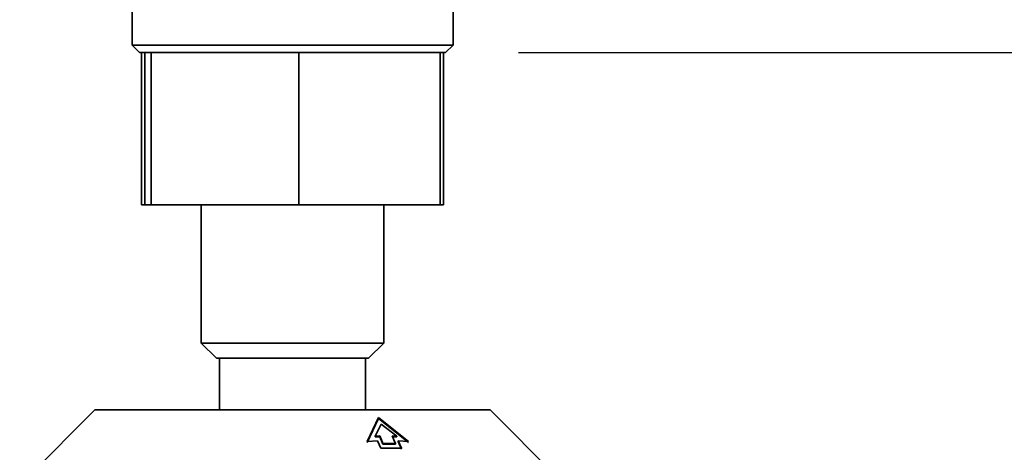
# Model space of a CAD drawing. Header units: millimetres. Extents: x 0 to 1118, y 0 to 864.
# Tile 77 of 200: x 483 to 504, y 385 to 394. Entities that reach past the tile are written whole.
import ezdxf

# ---------------------------------------------------------------- set-up
doc = ezdxf.new("R2010")
doc.units = ezdxf.units.MM
doc.layers.add('ALPHAREV', color=7, linetype='Continuous', lineweight=25)
doc.styles.add('SLDTEXTSTYLE0', font='TXT', dxfattribs={"width": 0.605})
doc.dimstyles.new('SLDDIMSTYLE1', dxfattribs={"dimtxt": 3.175, "dimasz": 4.572, "dimexe": 0, "dimexo": 0.0625, "dimgap": 0.79375, "dimtad": 0, "dimtih": 1, "dimtoh": 1, "dimdec": 1, "dimlfac": 3, "dimrnd": 1e-09, "dimzin": 12, "dimdsep": 46, "dimtxsty": 'SLDTEXTSTYLE0', "dimsah": 1, "dimcen": 0.09, "dimadec": 0, "dimazin": 3, "dimtfac": 1, "dimtofl": 0, "dimtmove": 0, "dimatfit": 3, "dimfxl": 1, "dimfrac": 2, "dimtolj": 1, "dimtzin": 12, "dimarcsym": 0})

# ---------------------------------------------------------------- blocks, each defined once
blk = doc.blocks.new('_D')
at = {"layer": 'ALPHAREV'}
for p, q in [((493.616, 393.426), (526.19, 393.426)), ((524.59, 393.426), (524.59, 380.34)), ((520.592, 379.612), (519.501, 379.612)), ((519.501, 379.612), (519.501, 374.74)), ((526.656, 379.612), (527.747, 379.612)), ((527.747, 379.612), (527.747, 374.74)), ((519.501, 374.74), (520.592, 374.74)), ((527.747, 374.74), (526.656, 374.74)), ((524.59, 360.926), (524.59, 374.012)), ((493.616, 360.926), (526.19, 360.926))]:
    blk.add_line(p, q, dxfattribs=at)
for points in [[(524.59, 393.426), (523.828, 388.854), (525.352, 388.854)], [(524.59, 360.926), (525.352, 365.498), (523.828, 365.498)]]:
    blk.add_solid(points, dxfattribs=at)
at = {"layer": 'ALPHAREV', "char_height": 3.175, "attachment_point": 1, "style": 'SLDTEXTSTYLE0'}
for s, insert in [('97.5', (509.921, 378.832)), ('3.8', (520.592, 378.832)), ('MIN.', (530.029, 378.832))]:
    blk.add_mtext(s, dxfattribs=dict(at, insert=insert))
blk = doc.blocks.new('_D_1')
at = {"layer": 'ALPHAREV'}
for p, q in [((493.616, 522.093), (556.204, 522.093)), ((554.604, 522.093), (554.604, 380.34)), ((555.817, 379.612), (554.725, 379.612)), ((554.725, 379.612), (554.725, 374.74)), ((564.305, 379.612), (565.397, 379.612)), ((565.397, 379.612), (565.397, 374.74)), ((554.725, 374.74), (555.817, 374.74)), ((565.397, 374.74), (564.305, 374.74)), ((554.604, 232.259), (554.604, 374.012)), ((493.616, 232.259), (556.204, 232.259))]:
    blk.add_line(p, q, dxfattribs=at)
for points in [[(554.604, 522.093), (553.842, 517.521), (555.366, 517.521)], [(554.604, 232.259), (555.366, 236.831), (553.842, 236.831)]]:
    blk.add_solid(points, dxfattribs=at)
at = {"layer": 'ALPHAREV', "char_height": 3.175, "attachment_point": 1, "style": 'SLDTEXTSTYLE0'}
for s, insert in [('869.5', (542.72, 378.832)), ('34.2', (555.817, 378.832))]:
    blk.add_mtext(s, dxfattribs=dict(at, insert=insert))

msp = doc.modelspace()

# ---------------------------------------------------------------- linework, layer by layer
at = {"color": 7, "linetype": 'Continuous', "lineweight": 35}
for p, q in [((485.149, 394.426), (485.149, 393.593)), ((492.183, 393.593), (492.183, 394.426)), ((485.149, 393.593), (485.316, 393.426)), ((485.149, 393.593), (492.183, 393.593)), ((492.016, 393.426), (492.183, 393.593)), ((485.544, 393.426), (485.316, 393.426)), ((485.355, 390.093), (485.355, 393.426)), ((485.431, 390.093), (485.431, 393.426)), ((485.572, 393.426), (485.544, 393.426)), ((485.572, 390.093), (485.572, 393.426)), ((486.222, 393.426), (485.572, 393.426)), ((488.156, 393.426), (486.222, 393.426)), ((488.806, 393.426), (488.156, 393.426)), ((488.806, 390.093), (488.806, 393.426)), ((489.429, 393.426), (488.806, 393.426)), ((491.278, 393.426), (489.429, 393.426)), ((491.901, 393.426), (491.278, 393.426)), ((491.901, 390.093), (491.901, 393.426)), ((492.016, 393.426), (491.901, 393.426)), ((491.977, 390.093), (491.977, 393.426)), ((485.431, 390.093), (485.355, 390.093)), ((485.572, 390.093), (485.431, 390.093)), ((488.806, 390.093), (485.572, 390.093)), ((486.666, 390.093), (486.666, 387.059)), ((491.901, 390.093), (488.806, 390.093)), ((490.666, 387.059), (490.666, 390.093)), ((491.977, 390.093), (491.901, 390.093)), ((486.666, 387.059), (486.999, 386.726)), ((486.666, 387.059), (490.666, 387.059)), ((490.333, 386.726), (490.666, 387.059)), ((487, 386.726), (486.999, 386.726)), ((490.333, 386.726), (487, 386.726)), ((487.066, 386.726), (487.066, 385.593)), ((490.266, 385.593), (490.266, 386.726)), ((484.333, 385.593), (482.688, 383.948)), ((484.333, 385.593), (492.999, 385.593)), ((494.644, 383.948), (492.999, 385.593)), ((490.547, 385.426), (490.301, 384.901)), ((490.301, 384.884), (490.547, 385.409)), ((491.21, 384.901), (490.547, 385.426)), ((490.547, 385.409), (490.547, 385.426)), ((490.547, 385.409), (491.21, 384.884)), ((490.606, 385.285), (490.479, 385.019)), ((490.949, 385.019), (490.606, 385.285)), ((490.301, 384.901), (490.528, 384.92)), ((490.479, 385.019), (490.577, 385.024)), ((490.479, 385.003), (490.479, 385.019)), ((490.577, 385.007), (490.479, 385.003)), ((490.577, 385.007), (490.577, 385.024)), ((490.647, 384.841), (490.577, 385.007)), ((490.85, 385.024), (490.949, 385.019)), ((490.949, 385.003), (490.85, 385.007)), ((490.949, 385.003), (490.949, 385.019)), ((490.983, 384.92), (491.21, 384.901)), ((490.983, 384.903), (490.983, 384.92)), ((490.647, 384.841), (490.647, 384.857)), ((490.92, 384.841), (490.92, 384.857)), ((490.983, 384.903), (491.052, 384.737))]:
    msp.add_line(p, q, dxfattribs=at)
at = {"color": 7, "linetype": 'Continuous', "lineweight": 35, "flags": 128}
for points in [[(490.528, 384.92), (490.562, 384.84), (490.598, 384.753)], [(490.577, 385.024), (490.614, 384.938), (490.647, 384.857)], [(490.92, 384.857), (490.886, 384.938), (490.85, 385.024)], [(491.052, 384.753), (491.016, 384.84), (490.983, 384.92)]]:
    msp.add_lwpolyline(points, dxfattribs=at)
at = {"color": 7, "linetype": 'Continuous', "lineweight": 35}
msp.add_open_spline([(490.598, 384.753), (490.636, 384.755), (490.788, 384.762), (490.939, 384.757), (491.052, 384.753)], degree=3, knots=[0, 0, 0, 0, 0.254002, 1, 1, 1, 1], dxfattribs=at)
for points in [[(490.647, 384.857), (490.693, 384.858), (490.783, 384.861), (490.874, 384.858), (490.92, 384.857)], [(490.92, 384.841), (490.874, 384.842), (490.783, 384.844), (490.693, 384.842), (490.647, 384.841)]]:
    msp.add_open_spline(points, degree=3, dxfattribs=at)

# ---------------------------------------------------------------- dimensions: what is measured, and where the dimension line sits
at = {"layer": 'ALPHAREV'}
dim = msp.add_linear_dim(base=(554.604, 232.259), p1=(492.016, 522.093), p2=(492.016, 232.259), angle=90, dimstyle='SLDDIMSTYLE1', dxfattribs=at)
dim.commit()
dim.dimension.update_dxf_attribs({"geometry": '_D_1', "text_midpoint": (554.604, 377.176), "dimtype": 160})
dim = msp.add_linear_dim(base=(524.59, 393.426), p1=(492.016, 360.926), p2=(492.016, 393.426), angle=90, text='<> MIN.', dimstyle='SLDDIMSTYLE1', dxfattribs=at)
dim.commit()
dim.dimension.update_dxf_attribs({"geometry": '_D', "text_midpoint": (524.59, 377.176), "dimtype": 160})

doc.saveas('drawing.dxf')
